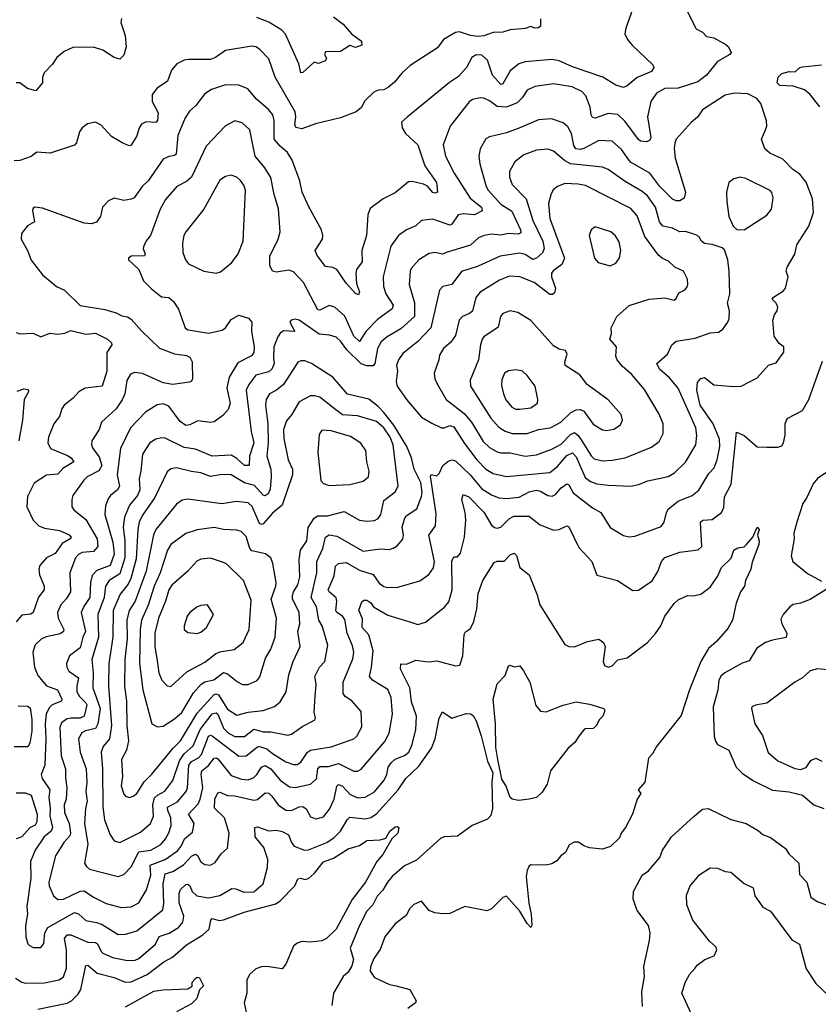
# Model space of a CAD drawing. Extents: x 1839239 to 1929705, y 762242 to 910352.
# Tile 184 of 256: x 1914564 to 1918799, y 809107 to 814329. Entities that reach past the tile are written whole.
import ezdxf

# ---------------------------------------------------------------- set-up
doc = ezdxf.new("R2010")
doc.units = 0

msp = doc.modelspace()

# ---------------------------------------------------------------- linework, layer by layer
at = {"layer": '0CON10XD'}
for points in [[(1917812.2, 814377.8), (1917777.3, 814285), (1917773.2, 814255), (1917786.6, 814225), (1917810.9, 814195), (1917920.7, 814090.7)], [(1918097.5, 814385), (1918151.4, 814281.4), (1918185, 814263.3), (1918205, 814240), (1918245, 814232.5), (1918308, 814198), (1918322.5, 814185), (1918336.2, 814155), (1918328.8, 814145), (1918265, 814107.3), (1918205.5, 814035)], [(1917325, 814333.3), (1917325.6, 814295.6), (1917315, 814285.8), (1917295, 814284), (1917275, 814294), (1917245, 814282.9), (1917165, 814275.6), (1917125, 814262.7), (1917075, 814261.8), (1917025.7, 814244.3), (1916995, 814240.8), (1916955, 814244.7), (1916895.6, 814264.4), (1916875, 814262.2), (1916810.6, 814225), (1916779.8, 814180.2), (1916634.1, 814085.9), (1916589.6, 814045), (1916552, 813998), (1916518.8, 813971.2), (1916495, 813958.2), (1916465, 813955.3), (1916441.9, 813945), (1916392.2, 813897.8), (1916375.5, 813864.5), (1916348.6, 813841.4), (1916265, 813809.7), (1916132.6, 813777.4), (1916058.9, 813751.1), (1916028.3, 813758.3), (1916023.5, 813773.5), (1916028.5, 813815), (1916025, 813840.6), (1915917.7, 814025), (1915885, 814122), (1915835, 814172.2), (1915815, 814185.6), (1915795, 814188.9), (1915655, 814166.4), (1915601.2, 814128.8), (1915575, 814117.5), (1915458.6, 814118.6), (1915435, 814114.3), (1915396, 814095), (1915368.7, 814061.3), (1915347, 814003), (1915293.3, 813966.7), (1915266.6, 813933.4), (1915265.6, 813895), (1915298.5, 813835), (1915295, 813794), (1915285, 813784.3), (1915235, 813787.3), (1915208.6, 813775), (1915196.5, 813755), (1915185, 813714), (1915155, 813663.8), (1915145, 813660), (1915111.2, 813675), (1915050.5, 813710.5), (1914995, 813770), (1914965, 813786.7), (1914922.3, 813777.7), (1914894.1, 813755.9), (1914880, 813735), (1914864.4, 813675.6), (1914855, 813664.2), (1914725, 813621.1), (1914655, 813626), (1914625, 813604), (1914565, 813582.5), (1914535, 813580.6)], [(1915104.2, 814335), (1915099.2, 814315), (1915122.5, 814245), (1915127.5, 814185), (1915115, 814141.2), (1915095, 814119.2), (1915065, 814128.9), (1915005, 814167.5), (1914955.7, 814184.3), (1914845, 814182.5), (1914799.1, 814160.9), (1914760.5, 814129.5), (1914736.7, 814093.3), (1914693, 814047), (1914684.3, 814025), (1914683.8, 813995), (1914648.8, 813951.2), (1914604.4, 813964.4), (1914565, 813993.8), (1914545, 813994.2)], [(1916227.1, 814345), (1916278.1, 814305), (1916323.6, 814253.6), (1916376.7, 814215), (1916377.5, 814195), (1916345, 814182), (1916315, 814193.3), (1916265, 814160), (1916185, 814158.8), (1916180, 814145), (1916190, 814125), (1916185, 814111.2), (1916147.5, 814097.5), (1916125, 814103.3), (1916065, 814050), (1916055, 814047.5), (1916044.3, 814095), (1915973.5, 814253.5), (1915953.6, 814273.6), (1915885, 814316.1), (1915821.7, 814341.7)], [(1917920.7, 814090.7), (1917925.8, 814075), (1917913.8, 814055), (1917837.6, 814022.4), (1917785, 813979.2), (1917765, 813970), (1917725, 813981.4), (1917655.4, 814025.4), (1917495, 814078.7), (1917425, 814110.9), (1917385, 814117.5), (1917245, 814105.9), (1917211.1, 814095), (1917165, 814057.3), (1917125, 813988.8), (1917115, 813986.2), (1917071.8, 814035), (1917045, 814115.6), (1917015, 814140.5), (1916985, 814143.3), (1916961.5, 814128.5), (1916933.6, 814075), (1916891.2, 814028.8), (1916842.9, 813997.1), (1916617.6, 813812.4), (1916588, 813785), (1916591.1, 813755), (1916609.5, 813725), (1916675.8, 813665), (1916712.5, 813555), (1916774.6, 813465), (1916779.2, 813415), (1916765, 813409.5), (1916755, 813413.1), (1916726.5, 813446.5), (1916705, 813457.8), (1916645, 813470.9), (1916625, 813469.4), (1916555, 813411.4), (1916490.6, 813379.4), (1916422.4, 813327.6), (1916410, 813295), (1916402.9, 813185), (1916377.7, 813105), (1916379.5, 813045), (1916350.4, 813005), (1916345.9, 812985), (1916350, 812930), (1916366.1, 812885), (1916360.7, 812869.3), (1916345, 812877.5), (1916295, 812932.7), (1916245, 813003.8), (1916225, 813014.6), (1916185, 813019.4), (1916141.7, 813078.3), (1916130.6, 813105), (1916168.5, 813165), (1916171.5, 813185), (1916164.7, 813215), (1916096.6, 813336.6), (1916062, 813415), (1916048.6, 813475), (1916008.8, 813585), (1915983.8, 813625), (1915945, 813657.8), (1915913.9, 813695), (1915913.4, 813795), (1915905.4, 813825), (1915883.6, 813853.7), (1915818.7, 813908.7), (1915772.9, 813962.9), (1915725, 813982.9), (1915655.4, 813984.6), (1915580.2, 813959.8), (1915545, 813936.7), (1915497.1, 813875), (1915464.4, 813845), (1915440.8, 813809.2), (1915402.9, 813715), (1915393.5, 813616.5), (1915385, 813608.8), (1915355, 813604), (1915325, 813590), (1915245.4, 813475), (1915212.5, 813445), (1915170, 813385), (1915155, 813376.7), (1915115, 813370.6), (1915065, 813382.9), (1915035, 813369.2), (1915002.9, 813335), (1914992.9, 813285), (1914970, 813255), (1914945, 813246.9), (1914905, 813250.5), (1914685, 813330), (1914644.4, 813335.6), (1914635, 813330), (1914631.9, 813318.1), (1914642, 813258), (1914605, 813236), (1914572.5, 813195), (1914572, 813165), (1914605.4, 813105.4), (1914623.5, 813053.5), (1914685, 812975.8), (1914759.2, 812915), (1914801.4, 812895), (1914883.4, 812813.4), (1915015, 812791.8), (1915074.7, 812774.7), (1915105, 812757.9), (1915135, 812753.1), (1915155, 812741.4), (1915208.7, 812678.7), (1915305, 812587.1), (1915385, 812557.9), (1915448.2, 812548.2), (1915465, 812540), (1915478.5, 812515), (1915480, 812425), (1915475, 812412.5), (1915464.1, 812405.9), (1915375, 812394.7), (1915325, 812403.2), (1915215, 812453.5), (1915172, 812458), (1915151.1, 812448.9), (1915131.8, 812415), (1915121.1, 812345), (1915107.2, 812312.8), (1915075, 812265.5), (1914997.1, 812195), (1914984.4, 812155), (1914945.7, 812095), (1914944.4, 812075), (1914951.5, 812055), (1914985, 812010), (1914999.7, 811965), (1914983.7, 811936.3), (1914922.2, 811905), (1914902.9, 811887.1), (1914845.5, 811805), (1914839.4, 811785), (1914840.6, 811745), (1914849.8, 811729.8), (1914915, 811678.5), (1914975.2, 811575.2), (1914977.5, 811535), (1914955, 811508.5), (1914895, 811502.8), (1914875, 811493.3), (1914860.3, 811475), (1914830, 811395), (1914832.7, 811295), (1914811.3, 811258.7), (1914781.2, 811225), (1914764, 811185), (1914766.7, 811155), (1914797.1, 811095), (1914795.8, 811084.2), (1914778.8, 811071.2), (1914704.7, 811055.3), (1914676.9, 811043.1), (1914646.4, 811013.7), (1914632.3, 810975), (1914642.7, 810895), (1914660.3, 810850.3), (1914706.2, 810796.2), (1914764.2, 810774.2), (1914787.7, 810725), (1914784.4, 810715), (1914735.5, 810695), (1914720.6, 810679.4), (1914703.6, 810645), (1914697.8, 810595), (1914702, 810515), (1914696.9, 810375), (1914676.9, 810325), (1914682.7, 810305), (1914723.4, 810245), (1914718.5, 810205), (1914725.8, 810145), (1914723.4, 810105), (1914737.5, 810045), (1914730.8, 810025), (1914692.9, 809995), (1914645.9, 809925), (1914621.6, 809865), (1914622.3, 809775), (1914602.1, 809625), (1914605.4, 809585), (1914593.6, 809525), (1914596.5, 809465), (1914607, 809427), (1914615, 809418), (1914635, 809408.6), (1914675, 809408), (1914690.9, 809429.1), (1914696.7, 809485), (1914712, 809515), (1914855, 809593.8), (1914875, 809586.9), (1914915, 809552), (1914971.1, 809541.1), (1915000.9, 809530.9), (1915085, 809476.2), (1915125, 809479.3), (1915184.4, 809495.6), (1915322.7, 809607.3), (1915327.8, 809642.2), (1915325.2, 809745.2), (1915335, 809799.7), (1915375, 809811), (1915432.9, 809847.1), (1915475, 809892.8), (1915495, 809903.8), (1915506.9, 809896.9), (1915525, 809862.2), (1915545, 809848.9), (1915575, 809844.5), (1915600.2, 809859.8), (1915631.4, 809905), (1915665.6, 809935), (1915673.7, 810015), (1915649.4, 810095), (1915596.9, 810146.9), (1915599.2, 810195), (1915615, 810228.9), (1915625, 810232.5), (1915664.8, 810214.8), (1915705, 810212), (1915805, 810190.4), (1915825, 810193.2), (1915865, 810229.2), (1915885, 810225.9), (1915900.3, 810210.3), (1915935, 810164), (1915975, 810135.9), (1916005, 810134.1), (1916045, 810154), (1916065, 810156), (1916083.3, 810143.3), (1916105, 810100.6), (1916135, 810090.9), (1916175, 810101.1), (1916207.3, 810142.7), (1916231.9, 810195), (1916245, 810264.2), (1916255, 810272.7), (1916275, 810264.2), (1916315, 810222.2), (1916355, 810202.4), (1916395, 810204.7), (1916445, 810234.6), (1916497.1, 810295), (1916510.8, 810325), (1916518.4, 810365), (1916535, 810390), (1916555, 810407.6), (1916605, 810426), (1916627.1, 810445), (1916644.7, 810485), (1916664.7, 810565), (1916668.1, 810635), (1916641.9, 810711.9), (1916632, 810785), (1916582.5, 810885), (1916585, 810912.5), (1916615, 810911.4), (1916665, 810931.4), (1916715, 810925.6), (1916735, 810922.5), (1916775, 810929.4), (1916875, 810901.9), (1916897.1, 810905), (1916913.1, 810955), (1916921.3, 811068.7), (1916927.4, 811082.6), (1916955, 811100), (1916972.3, 811137.7), (1916987.9, 811205), (1916994.7, 811285), (1917020, 811355), (1917080.3, 811449.7), (1917095, 811457.5), (1917132, 811458), (1917165, 811490.8), (1917185, 811500), (1917197.8, 811487.8), (1917215, 811423.3), (1917265.5, 811385.5), (1917308.3, 811278.3), (1917321.4, 811225), (1917455, 811015.8), (1917475, 811004.4), (1917505, 811003.5), (1917575, 811030.6), (1917634.2, 811044.2), (1917660, 811025), (1917668.6, 811005), (1917658.1, 810925), (1917665, 810904), (1917685, 810894.2), (1917705, 810902.5), (1917735, 810934.2), (1917785, 810944.6), (1917892.2, 811025), (1917936.2, 811073.8), (1917962.8, 811115), (1917985, 811165.6), (1918035, 811233.3), (1918055, 811251.5), (1918105, 811275.7), (1918135, 811274.2), (1918175, 811282.2), (1918225, 811320), (1918265, 811375.6), (1918285, 811423.1), (1918337.2, 811472.8), (1918350.8, 811515), (1918372, 811528), (1918405, 811532.5), (1918416.6, 811543.4), (1918451.2, 811585), (1918475, 811637.5), (1918485.8, 811625.8), (1918477.1, 811595), (1918485.3, 811565.3), (1918482.7, 811545), (1918448.2, 811451.8), (1918440.5, 811415), (1918412.9, 811355), (1918406.9, 811325), (1918386.2, 811295), (1918363.8, 811233.8), (1918343.1, 811145), (1918319.6, 811100.4), (1918258.6, 811031.4), (1918216.4, 810993.7), (1918176.4, 810925), (1918116.1, 810775), (1918072.1, 810637.9), (1917941.2, 810475), (1917920, 810435), (1917898.3, 810411.7), (1917878.8, 810285), (1917843.3, 810245), (1917857.5, 810225), (1917837.5, 810195), (1917813.3, 810115), (1917776.1, 810043.9), (1917752.5, 810015), (1917745, 809990), (1917696.1, 809943.9), (1917655, 809930), (1917585, 809937.5), (1917555, 809947.5), (1917526.4, 809966.4), (1917503.6, 809966.4), (1917477, 809953), (1917457.7, 809912.3), (1917432.5, 809895), (1917411.7, 809868.3), (1917385, 809851.2), (1917355, 809844), (1917275, 809845.7), (1917262.9, 809837.1), (1917255, 809816.7), (1917248.9, 809785), (1917263.3, 809643.3), (1917275.8, 809585), (1917280, 809525), (1917275, 809513.3), (1917254, 809535), (1917215, 809600), (1917145, 809681.2), (1917125, 809674), (1917065, 809613.8), (1917041.7, 809601.7), (1916925, 809626.2), (1916845, 809588), (1916805, 809585.8), (1916765, 809592), (1916735, 809604), (1916695, 809653.3), (1916653.6, 809636.4), (1916632.9, 809615), (1916612.9, 809577.1), (1916555, 809532.9), (1916500, 809465), (1916475, 809397.5), (1916440.9, 809349.1), (1916423.8, 809305), (1916422.5, 809282.5), (1916445, 809249.2), (1916525, 809211.2), (1916560, 809205), (1916633.3, 809185), (1916665.6, 809125.6), (1916663.3, 809115), (1916622.5, 809085)], [(1918807.6, 813867.6), (1918755, 813932.5), (1918725, 813956.7), (1918665, 813976.7), (1918595, 813980), (1918580, 813995), (1918586.7, 814025), (1918606.1, 814043.9), (1918645, 814053.8), (1918676.4, 814053.6), (1918700, 814075), (1918715, 814078.8), (1918815, 814089.2)], [(1918205.5, 814035), (1918159.9, 814000.1), (1918055, 813965.9), (1917985, 813964.1), (1917940.7, 813939.3), (1917911.2, 813895), (1917892.2, 813815), (1917910, 813705), (1917905, 813690.8), (1917887.9, 813682.1), (1917855.4, 813684.6), (1917845, 813693.9), (1917775, 813789.4), (1917735, 813826.2), (1917685, 813831.6), (1917615, 813807.5), (1917601.1, 813811.1), (1917593.4, 813825), (1917589.5, 813865), (1917566.3, 813926.3), (1917545, 813948.8), (1917494.1, 813974.1), (1917395, 813988.5), (1917295, 813975.5), (1917254.1, 813955.9), (1917228.8, 813915), (1917201.8, 813888.2), (1917145, 813865.3), (1917095, 813868.8), (1917055, 813898.7), (1917025, 813912.5), (1917005, 813914.6), (1916965, 813905.4), (1916946.4, 813893.6), (1916845.6, 813765), (1916808.8, 813665), (1916820.9, 813605), (1916867.5, 813515), (1916952.8, 813382.8), (1917012.1, 813335), (1917016.7, 813315), (1916975, 813294.7), (1916915, 813300), (1916888, 813295), (1916855.3, 813244.7), (1916845, 813238.9), (1916755, 813271.5), (1916695, 813263.5), (1916665, 813235.6), (1916615.3, 813214.7), (1916572.2, 813185), (1916531.6, 813128.4), (1916491.1, 812965), (1916492, 812915), (1916505.3, 812875), (1916525.2, 812845.2), (1916544.7, 812815), (1916538.5, 812795), (1916461.1, 812738.9), (1916399.8, 812675), (1916365, 812623.3), (1916335, 812651.5), (1916287.4, 812757.4), (1916235, 812804.5), (1916205, 812813.6), (1916155, 812787.8), (1916145, 812791.1), (1916068.2, 812935), (1916015, 812992.2), (1915990.7, 813000.7), (1915925, 812990.8), (1915905, 812996), (1915890.9, 813025), (1915889.3, 813075), (1915933.6, 813165), (1915945.4, 813204.6), (1915935.4, 813325.4), (1915912.6, 813402.6), (1915895, 813492), (1915863.3, 813543.3), (1915811.8, 813605), (1915800, 813665), (1915784.7, 813744.7), (1915742.5, 813782.5), (1915705, 813793.1), (1915655, 813767.1), (1915551.6, 813658.4), (1915475.3, 813494.7), (1915448.1, 813471.9), (1915396.1, 813443.9), (1915336.5, 813375), (1915308.8, 813325), (1915256.4, 813185), (1915233.6, 813156.4), (1915220, 813125), (1915218.1, 813115), (1915229.2, 813085), (1915225, 813076.7), (1915154.3, 813075.7), (1915140, 813065), (1915141.2, 813055), (1915196, 813005), (1915219.4, 812945), (1915262.7, 812902.7), (1915315, 812860), (1915355, 812855.8), (1915379.2, 812835), (1915405, 812793.3), (1915440.6, 812695), (1915455, 812683.6), (1915491.2, 812678.8), (1915565, 812667.3), (1915636.9, 812683.1), (1915655, 812694.4), (1915685, 812738.9), (1915725, 812762.4), (1915776.4, 812746.4), (1915794.7, 812725), (1915793.4, 812675), (1915806.5, 812595), (1915805.2, 812564.7), (1915793.6, 812546.4), (1915721.2, 812508.8), (1915675, 812433.3), (1915661.9, 812375), (1915680.4, 812295), (1915668.3, 812261.7), (1915640.7, 812229.3), (1915595, 812196.9), (1915575, 812192.8), (1915508, 812202), (1915465, 812180), (1915445, 812176.9), (1915415, 812198.5), (1915355, 812280), (1915325, 812291.5), (1915293, 812287), (1915231.5, 812248.5), (1915151.8, 812165), (1915097.6, 812055), (1915080.3, 811915), (1915092.7, 811855), (1915082.1, 811835), (1915044.4, 811805), (1915032.2, 811787.8), (1915019.3, 811750.7), (1915014.7, 811705.3), (1915058.3, 811558.3), (1915065.2, 811495), (1915042.7, 811435), (1914972.6, 811407.4), (1914948.3, 811381.7), (1914938.5, 811345), (1914936.3, 811263.7), (1914903.1, 811216.9), (1914889.8, 811185), (1914913.3, 811085), (1914898.6, 811055), (1914885, 810997.9), (1914827.3, 810955), (1914811.3, 810915), (1914813.3, 810895), (1914824, 810874), (1914875, 810838.6), (1914865.7, 810795), (1914867.4, 810765), (1914880.2, 810740.2), (1914915, 810706.1), (1914919.2, 810695), (1914905.2, 810634.9), (1914885, 810625.2), (1914835.2, 810624.8), (1914811.6, 810618.4), (1914785, 810599.1), (1914776.3, 810575), (1914783.3, 810425), (1914806.4, 810355), (1914805.9, 810305.9), (1914813.8, 810255), (1914809.5, 810195), (1914800, 810165), (1914800.8, 810125), (1914825.2, 810065.2), (1914833.5, 810015), (1914829.4, 810000.6), (1914797.3, 809965), (1914753.4, 809895), (1914718.5, 809755), (1914720, 809735), (1914741.9, 809681.9), (1914765, 809662.1), (1914795, 809664), (1914885, 809706.6), (1914905, 809708), (1914954.3, 809674.3), (1915021.7, 809641.7), (1915100.9, 809620.9), (1915155, 809624.6)], [(1915085, 809784.6), (1915115, 809795.5), (1915155, 809835.5), (1915194.9, 809915.1), (1915258.9, 809925), (1915311.2, 809955), (1915336.5, 809985), (1915355, 810016.9), (1915366.2, 810055), (1915364.8, 810095), (1915348.7, 810135), (1915348.2, 810151.8), (1915399.6, 810180.4), (1915446.4, 810235), (1915453, 810255), (1915461.1, 810375), (1915475, 810394.8), (1915512.5, 810415), (1915528.5, 810431.5), (1915565, 810528.7), (1915575, 810533.5), (1915585, 810530.3), (1915725, 810422.5), (1915765, 810424.7), (1915825, 810473.1), (1915835.3, 810474.7), (1915875, 810462.3), (1915905, 810436.3), (1915975, 810392.2), (1916015, 810379.6), (1916035, 810379.6), (1916055, 810391.5), (1916089.3, 810445), (1916105.7, 810455), (1916215, 810473.3), (1916335.3, 810514.7), (1916351.4, 810528.6), (1916377.9, 810577.9), (1916375, 810660), (1916325, 810717.1), (1916289.6, 810739.6), (1916278.9, 810755), (1916279.4, 810815), (1916330.7, 810939.3), (1916334.7, 810975), (1916328.5, 811008.5), (1916300.3, 811075), (1916288.4, 811148.4), (1916276.3, 811166.3), (1916245, 811184.2), (1916239.2, 811195), (1916245.9, 811245), (1916242.7, 811262.8), (1916204.1, 811294.1), (1916200.2, 811305), (1916231.2, 811378.8), (1916238.5, 811431.5), (1916255, 811444.6), (1916295, 811451.1), (1916365, 811409.2), (1916437.2, 811387.2), (1916470.3, 811340.3), (1916495, 811322.3), (1916515, 811317.1), (1916568.9, 811318.9), (1916685, 811353.3), (1916732.7, 811387.3), (1916758.6, 811421.4), (1916762.5, 811455), (1916733.5, 811595), (1916768.1, 811645), (1916772.2, 811707.8), (1916741.5, 811908.5), (1916745, 811916.2), (1916775, 811910), (1916787.4, 811922.6), (1916807.7, 811965), (1916833.4, 811986.6), (1916855, 811994.2), (1916875, 811988.6), (1916953.2, 811915), (1917015, 811841.6), (1917065, 811808.6), (1917105, 811792.9), (1917145, 811789.6), (1917212.8, 811797.2), (1917264.5, 811825.5), (1917303.1, 811833.1), (1917325, 811828), (1917365, 811805.4), (1917387.1, 811802.9), (1917405, 811810.4), (1917435, 811846.9), (1917465, 811867.5), (1917475, 811861.4), (1917499.2, 811819.2), (1917600.9, 811740.9), (1917646, 811716), (1917695.5, 811635.5), (1917765, 811594.3), (1917795, 811586.9), (1917825, 811590), (1917965, 811640.6), (1917981.8, 811665), (1917993.1, 811715), (1918003.6, 811735), (1918055.2, 811774.8), (1918129.2, 811805), (1918165, 811834.3), (1918218.1, 811921.9), (1918247, 811953), (1918262.4, 811995), (1918276.6, 812065), (1918273.9, 812105), (1918240.7, 812185), (1918171.6, 812285), (1918153.9, 812365), (1918157.5, 812405), (1918175, 812426.8), (1918195, 812431.1), (1918245, 812392.5), (1918347, 812383), (1918388.8, 812385), (1918475, 812430), (1918535, 812496.7), (1918575, 812510), (1918616.7, 812565), (1918616.7, 812595), (1918591.7, 812611.7), (1918565, 812650), (1918557.1, 812735), (1918565.8, 812764.2), (1918581.2, 812785), (1918583.8, 812805), (1918576.1, 812826.1), (1918553.6, 812846.4), (1918561.7, 812858.3), (1918615, 812892), (1918624.2, 812905), (1918638.8, 812965), (1918628.9, 812995), (1918633.5, 813016.5), (1918674.5, 813085), (1918685.5, 813135), (1918747.8, 813235), (1918773.1, 813306.9), (1918768.5, 813378.5), (1918735, 813467.1), (1918700.5, 813510.5), (1918662.9, 813535), (1918609.9, 813589.9), (1918541.4, 813621.4), (1918514.6, 813644.6), (1918497.5, 813695), (1918518.2, 813745), (1918525.5, 813765), (1918523.4, 813793.4), (1918493.2, 813885), (1918472.2, 813912.2), (1918425, 813936.4), (1918355, 813940), (1918305, 813928.8), (1918185, 813851.4), (1918158.3, 813811.7), (1918125, 813784.2), (1918045.7, 813695), (1918037.8, 813675), (1918033.9, 813646.1), (1918040, 813595), (1918094.8, 813415), (1918087.7, 813382.3), (1918065, 813368.2), (1918045, 813368.8), (1918025, 813378.1), (1917958.9, 813445), (1917905.8, 813515.8), (1917803.3, 813573.3), (1917755, 813640), (1917705, 813684.4), (1917635, 813688.5), (1917555.4, 813645.4), (1917535, 813640.4), (1917512.3, 813645), (1917502.2, 813662.2), (1917490, 813725), (1917470.5, 813760.5), (1917445, 813781.9), (1917383.8, 813803.8), (1917315, 813799.1), (1917216, 813755), (1917145, 813729.3), (1917055, 813708.2), (1917035, 813696.7), (1917005.5, 813645), (1916998.9, 813605), (1917002.9, 813565), (1917038, 813445), (1917048.2, 813425), (1917115, 813351.2), (1917173.8, 813313.8), (1917219.2, 813215), (1917220.9, 813199.1), (1917207.8, 813192.2), (1917155, 813196), (1917115, 813185.8), (1917065, 813192.5), (1917026, 813185), (1916997.3, 813172.7), (1916955, 813133.4), (1916825, 813094.6), (1916805, 813085.4), (1916765, 813094.6), (1916735, 813088.8), (1916680, 813055), (1916640.1, 813009.9), (1916633.8, 812995), (1916628.8, 812925), (1916657.3, 812827.3), (1916657.8, 812755), (1916585, 812689.2), (1916512, 812648), (1916480.1, 812619.9), (1916460.3, 812585), (1916447.1, 812505), (1916437.3, 812492.8), (1916405, 812493.3), (1916374.1, 812504.1), (1916297.8, 812577.8), (1916265, 812623.8), (1916241.9, 812645), (1916206.9, 812656.9), (1916151.6, 812661.6), (1916045, 812735.5), (1916025, 812740.6), (1916002.5, 812735), (1915996.2, 812725), (1916022.5, 812675), (1915961.8, 812678.2), (1915945, 812667.5), (1915932.1, 812647.9), (1915910.4, 812595), (1915910, 812535), (1915912.8, 812505), (1915900.7, 812475), (1915885, 812461.7), (1915815, 812443.8), (1915778.5, 812395), (1915764.6, 812365), (1915791.7, 812145), (1915805.2, 812085), (1915782.3, 812015), (1915780, 811965), (1915755, 811965.3), (1915715, 812001.6), (1915685, 812019), (1915585, 812014.1), (1915495, 812050.9), (1915435, 812060.8), (1915335, 812110), (1915315, 812112.2), (1915285, 812104.5), (1915253.6, 812085), (1915214.6, 812025.4), (1915206.4, 811935), (1915196.8, 811895), (1915200.6, 811835), (1915187.5, 811805), (1915146.5, 811753.5), (1915119.3, 811690.7), (1915111.8, 811638.2), (1915120.5, 811565), (1915121.7, 811475), (1915095, 811390.5), (1915037.8, 811355), (1915018.1, 811325), (1915011.2, 811265), (1914977.8, 811175), (1914980.6, 811055), (1914945.7, 810935), (1914952.9, 810865), (1914950.6, 810785), (1914990.7, 810675), (1914978.3, 810595), (1914965, 810570), (1914912.4, 810557.6), (1914892.9, 810547.1), (1914875.9, 810515), (1914884.2, 810445), (1914915.2, 810355.2), (1914919.2, 810285), (1914913.4, 810235), (1914920.6, 810185), (1914912.9, 810145), (1914906.5, 810065), (1914924.7, 809955.3), (1914906.9, 809855), (1914917.2, 809837.2), (1914934.1, 809824.1), (1915085, 809784.6)], [(1917805, 811855.6), (1917845, 811864.4), (1917895, 811883.8), (1918003, 811907), (1918035.8, 811925), (1918095, 811983.1), (1918150, 812075), (1918155.3, 812124.7), (1918149.6, 812165), (1918054.7, 812374.7), (1918009.9, 812429.9), (1917955.7, 812475), (1917942.5, 812505), (1917999.2, 812555), (1918022.2, 812605), (1918044.2, 812625), (1918145, 812640.3), (1918225, 812667.7), (1918268.8, 812671.2), (1918292.9, 812687.1), (1918318.6, 812725), (1918326.3, 812743.7), (1918328.2, 812785), (1918317.2, 812825), (1918330, 812875), (1918326.4, 812993.6), (1918318.6, 813055), (1918301.7, 813108.3), (1918288.9, 813118.9), (1918235, 813136.7), (1918195, 813142.2), (1918179.4, 813155), (1918165, 813180), (1918148.5, 813188.5), (1918095, 813205.5), (1918065, 813204.4), (1918025, 813223.4), (1917975, 813233.8), (1917957.1, 813257.1), (1917934.6, 813335), (1917892.7, 813395), (1917865, 813418.8), (1917775, 813472), (1917685, 813535.3), (1917655, 813546.6), (1917484.8, 813564.8), (1917452.3, 813582.3), (1917395, 813632.1), (1917365, 813642.9), (1917305, 813636.8), (1917237.7, 813612.3), (1917189.4, 813575), (1917160.6, 813525), (1917161.5, 813495), (1917174.5, 813455), (1917248.7, 813378.7), (1917285.1, 813265.1), (1917338.4, 813155), (1917344.2, 813115), (1917336.4, 813093.6), (1917305, 813065.3), (1917285, 813058.2), (1917245, 813084.7), (1917215, 813091.4), (1917111.2, 813075), (1916995, 813022.2), (1916905.9, 812994.1), (1916855, 812925.5), (1916808, 812915), (1916790, 812895), (1916744.3, 812695.7), (1916675, 812622.9), (1916595, 812558.5), (1916572, 812525), (1916562.5, 812495), (1916567.2, 812467.2), (1916559.8, 812409.8), (1916566, 812385), (1916615, 812315.4), (1916695, 812220.8), (1916749.8, 812189.8), (1916800, 812165), (1916815, 812164.3), (1916845, 812176.5), (1916865, 812170.6), (1916921.8, 812081.8), (1916987.8, 811995), (1917035, 811945.9), (1917075, 811921.8), (1917145, 811907.1), (1917375, 811928.4), (1917415, 811958.8), (1917465, 812017.2), (1917495, 812032), (1917515, 812010.9), (1917561.7, 811901.7), (1917590.1, 811880.1), (1917625, 811866.8), (1917685, 811860.8), (1917805, 811855.6)], [(1915605, 812984.1), (1915628.3, 812991.7), (1915688.9, 813041.1), (1915722.5, 813087.5), (1915748.5, 813155), (1915760.4, 813425), (1915752, 813452), (1915735, 813475.7), (1915715, 813494.2), (1915685, 813504.2), (1915655, 813497.5), (1915625, 813477.5), (1915540.5, 813325), (1915445.3, 813204.7), (1915434.6, 813185), (1915426.4, 813146.4), (1915428.8, 813095), (1915442.9, 813055), (1915458.2, 813035), (1915540.6, 812995), (1915605, 812984.1)], [(1918405, 813214.3), (1918525, 813292), (1918550.6, 813325), (1918560, 813385), (1918552.9, 813412.9), (1918542.7, 813422.7), (1918415, 813486.2), (1918385, 813493.3), (1918350, 813485), (1918323.8, 813465), (1918311.4, 813415), (1918314.3, 813365), (1918324.2, 813285), (1918346.7, 813235), (1918365.9, 813215.9), (1918405, 813214.3)], [(1917655, 811989.3), (1917705, 811993.3), (1917775, 812004.6), (1917915, 812061.5), (1917955, 812091.9), (1917975.4, 812135), (1917976.2, 812185), (1917955, 812237.5), (1917877.2, 812367.2), (1917808.7, 812448.7), (1917760, 812490), (1917732.9, 812525), (1917725.3, 812545.3), (1917728.7, 812595), (1917693.3, 812635), (1917701.4, 812665), (1917700, 812695), (1917730, 812755), (1917796.4, 812813.6), (1917902.5, 812847.5), (1917985, 812854), (1918035, 812842.5), (1918045, 812850), (1918059.5, 812880.5), (1918088.8, 812895), (1918101.3, 812908.7), (1918107.3, 812925), (1918105, 812952.5), (1918084.2, 812995), (1918037.6, 813017.6), (1918005, 813048.5), (1917972.5, 813062.5), (1917950.9, 813080.9), (1917879.1, 813179.1), (1917838.2, 813288.2), (1917805, 813328.5), (1917565, 813449.3), (1917525, 813457.8), (1917455, 813460), (1917415.4, 813444.6), (1917392.9, 813427.1), (1917379.4, 813400.6), (1917367.9, 813355), (1917375.4, 813274.6), (1917452.7, 813065), (1917439.2, 813030.8), (1917392.6, 812997.4), (1917384.5, 812985), (1917384.5, 812965), (1917404.5, 812905.5), (1917399.6, 812880.4), (1917388.9, 812871.1), (1917375, 812871.8), (1917292.7, 812935), (1917215, 812964.7), (1917161.8, 812968.2), (1917107.5, 812947.5), (1917005, 812884.6), (1916983.3, 812855), (1916965, 812784.2), (1916949.8, 812770.2), (1916912, 812755), (1916895, 812736), (1916875.3, 812654.7), (1916850.6, 812619.4), (1916811.8, 812585), (1916789.8, 812550.2), (1916786.5, 812525), (1916761.5, 812455), (1916765.5, 812425), (1916777.3, 812397.3), (1916824.8, 812314.8), (1916920.7, 812240.7), (1916959.4, 812195), (1917021.8, 812091.8), (1917055, 812060.3), (1917095, 812036.5), (1917115, 812031.2), (1917165, 812032.1), (1917245, 812014.2), (1917305, 812021.9), (1917385, 812051.1), (1917435, 812078.7), (1917485, 812130), (1917505, 812139.4), (1917525, 812124.2), (1917544.6, 812095.4), (1917595, 812015.4), (1917610.3, 812000.3), (1917655, 811989.3)], [(1917695, 813024.2), (1917725, 813037.5), (1917744.6, 813065.4), (1917752.1, 813105), (1917741.9, 813151.9), (1917723.7, 813183.7), (1917698.8, 813205), (1917615, 813230), (1917594, 813215), (1917583.1, 813185), (1917611.9, 813065), (1917632.1, 813042.1), (1917695, 813024.2)], [(1917255, 812133.9), (1917314.7, 812155.3), (1917377.5, 812165), (1917433.5, 812195), (1917485, 812243.5), (1917515, 812260.5), (1917535, 812261.1), (1917555, 812253.3), (1917605, 812184.4), (1917655, 812154.3), (1917675, 812150), (1917715, 812157.5), (1917749.7, 812180.3), (1917760, 812205), (1917752.5, 812235), (1917685, 812312.5), (1917573.8, 812395), (1917534.4, 812445), (1917457.1, 812495), (1917454.4, 812515), (1917466.9, 812555), (1917458.8, 812575), (1917425, 812582), (1917395, 812598.6), (1917273.6, 812733.6), (1917205, 812777.1), (1917165, 812785.7), (1917125, 812770.8), (1917113.3, 812755), (1917100.8, 812699.2), (1917025, 812647.5), (1917015.3, 812634.7), (1917007.5, 812605), (1916996.2, 812525), (1916953.1, 812416.9), (1916954.5, 812385), (1917062.9, 812215), (1917105, 812168.5), (1917137.6, 812147.6), (1917175, 812134.7), (1917255, 812133.9)], [(1914545, 812670), (1914564, 812664), (1914635, 812666.7), (1914675, 812648), (1914723.6, 812666.4), (1914765, 812660.7), (1914803.1, 812666.9), (1914835, 812681.1), (1914915, 812662.2), (1914965, 812667.1), (1915030, 812635), (1915050, 812615), (1915052, 812605), (1915025.4, 812564.6), (1915025.8, 812465), (1915000, 812385), (1914910.8, 812375), (1914877.8, 812355), (1914847.7, 812322.2), (1914799.4, 812285), (1914786.7, 812265), (1914774.4, 812225), (1914745, 812186.2), (1914715.4, 812114.6), (1914713.3, 812085), (1914726.9, 812055), (1914817.8, 812017.8), (1914836.2, 812005), (1914850, 811985), (1914791.9, 811948.1), (1914765, 811919.2), (1914705, 811913.4), (1914639.6, 811870.4), (1914605, 811800), (1914601.1, 811745), (1914635, 811674), (1914664.7, 811644.7), (1914695, 811632.5), (1914775, 811619.1), (1914825, 811596.8), (1914836.5, 811585), (1914830.8, 811575), (1914789.4, 811550.6), (1914751.9, 811498.1), (1914705.4, 811475), (1914670.6, 811435), (1914664.7, 811415), (1914668.2, 811385), (1914693.1, 811325), (1914693.6, 811305), (1914663.4, 811266.6), (1914635, 811184.3), (1914623.1, 811176.9), (1914575, 811171.1), (1914544.6, 811135)], [(1915095, 809964.5), (1915205, 810019.3), (1915257.8, 810065), (1915273.4, 810105), (1915269.1, 810165), (1915278.7, 810201.3), (1915293.5, 810216.5), (1915332.6, 810237.4), (1915375, 810293.1), (1915411.3, 810398.7), (1915434.9, 810435.1), (1915482.7, 810477.3), (1915520.2, 810565), (1915585, 810647.1), (1915605, 810652.8), (1915613.9, 810645), (1915645, 810572.2), (1915671.4, 810545), (1915705, 810526.9), (1915755, 810526.7), (1915805, 810566.9), (1915855, 810552.2), (1915895, 810551.9), (1915986.2, 810533.8), (1916005, 810539.4), (1916065, 810582.9), (1916126.2, 810613.8), (1916131.4, 810625), (1916124.4, 810655.6), (1916128.9, 810715), (1916135.6, 810805), (1916128.9, 810845), (1916154.3, 810895), (1916181.4, 810925), (1916198.3, 811011.7), (1916167.2, 811115), (1916149.4, 811145), (1916137.3, 811215), (1916109.8, 811265), (1916138.9, 811395), (1916139.2, 811455), (1916172, 811525), (1916185.2, 811584.8), (1916205, 811596.7), (1916245, 811590.6), (1916385, 811511.1), (1916475, 811522.1), (1916525, 811520), (1916543.9, 811526.1), (1916565, 811538.6), (1916596, 811574), (1916598.8, 811595), (1916591.2, 811638.8), (1916605.4, 811685), (1916612.9, 811697.1), (1916668.9, 811735), (1916695, 811800), (1916698.1, 811821.9), (1916691.1, 811875), (1916655.7, 811945.7), (1916640.8, 812005), (1916616.3, 812065), (1916548, 812178), (1916495, 812246.6), (1916465, 812278.4), (1916415, 812315.7), (1916302.5, 812342.5), (1916224.1, 812434.1), (1916111.4, 812505), (1916075, 812519.6), (1916055, 812520.5), (1916037.8, 812512.2), (1915962.5, 812395), (1915925.6, 812364.4), (1915888.2, 812345), (1915871.4, 812315), (1915867.4, 812285), (1915879.6, 812185), (1915881.9, 812085), (1915874.3, 812015), (1915894.8, 811945), (1915897.8, 811905), (1915891.2, 811838.8), (1915881.5, 811815), (1915865, 811804), (1915855, 811806.8), (1915808, 811858), (1915755, 811873.4), (1915685, 811915.3), (1915635, 811917.1), (1915575, 811906), (1915525, 811926.7), (1915475, 811932.2), (1915395, 811951.8), (1915365, 811947.3), (1915345, 811931.5), (1915279.4, 811795), (1915215, 811702.1), (1915197.8, 811665), (1915189.8, 811625), (1915181, 811469), (1915153.4, 811365), (1915138.5, 811335), (1915097.2, 811282.8), (1915059.8, 811195), (1915056.7, 811055), (1915037, 810915), (1915034.3, 810795), (1915049.6, 810585), (1915039.5, 810515), (1915006, 810475), (1914996.4, 810443.7), (1915002.8, 810355), (1915003.6, 810153.7), (1915012.8, 810085), (1915043.2, 810005), (1915065, 809974.3), (1915095, 809964.5)], [(1915155, 809624.6), (1915194.8, 809645.2), (1915236.8, 809713.2), (1915258.2, 809791.8), (1915254.8, 809845.2), (1915335.6, 809874.4), (1915399.6, 809920.4), (1915420, 809945), (1915437.8, 809985), (1915480.4, 810019.6), (1915488.5, 810065), (1915458.4, 810115), (1915509.2, 810170.8), (1915520.7, 810195), (1915535.2, 810255.2), (1915525.2, 810325), (1915528.9, 810345), (1915565, 810372.8), (1915595, 810412.1), (1915605, 810414.6), (1915615, 810409.1), (1915685, 810321.2), (1915740.2, 810300.3), (1915775, 810297.5), (1915805, 810309.2), (1915821.9, 810325), (1915845, 810365.4), (1915865, 810372.6), (1915895, 810355.2), (1915945.4, 810295.4), (1915995, 810260.8), (1916025, 810256.9), (1916106, 810274), (1916136.7, 810303.3), (1916143.9, 810355), (1916155, 810368.4), (1916201.9, 810368.1), (1916255, 810384.3), (1916335, 810344), (1916355, 810343.8), (1916375, 810353.8), (1916499.6, 810500.4), (1916523.2, 810545), (1916540.3, 810645), (1916533.2, 810735), (1916515, 810777.3), (1916435.2, 810825.2), (1916418.2, 810845), (1916430, 810895), (1916437.6, 810982.4), (1916415.9, 811065.9), (1916379.2, 811105), (1916380.8, 811150.8), (1916362.4, 811197.6), (1916378.3, 811241.7), (1916388.9, 811251.1), (1916405, 811250.3), (1916425.7, 811235.7), (1916440.5, 811215), (1916515, 811170.4), (1916632, 811135), (1916675, 811121.9), (1916715, 811133.1), (1916816.7, 811213.3), (1916838.5, 811241.5), (1916856.3, 811305), (1916855, 811456.7), (1916865, 811480), (1916885, 811480), (1916900.6, 811499.4), (1916921.8, 811585), (1916928.7, 811675), (1916925.2, 811715), (1916907.7, 811785), (1916915, 811810.8), (1916945, 811798.9), (1917025, 811717.7), (1917065, 811648.6), (1917081.2, 811635), (1917095, 811631.8), (1917115, 811638.5), (1917158.9, 811681.1), (1917184.8, 811695.2), (1917265.2, 811695.3), (1917320.9, 811650.9), (1917395, 811622.2), (1917425, 811625.6), (1917465, 811644), (1917475, 811640), (1917528.9, 811528.9), (1917598, 811455), (1917623.8, 811383.8), (1917734.4, 811354.4), (1917815, 811301.2), (1917845, 811304), (1917917, 811353), (1917947.2, 811402.8), (1917967.5, 811455), (1917985, 811477.5), (1918065, 811505.5), (1918162.4, 811517.6), (1918180.8, 811535), (1918174.5, 811665), (1918186.7, 811675), (1918235, 811677.7), (1918285, 811715.7), (1918297.5, 811742.5), (1918301.9, 811798.1), (1918336.8, 811865), (1918365, 812141.2), (1918405, 812124.4), (1918475, 812064.4), (1918525, 812061.4), (1918585, 812061.9), (1918605, 812069.2), (1918614.4, 812085), (1918622.5, 812125), (1918623.8, 812185), (1918630, 812205), (1918637.5, 812215), (1918715, 812255.8), (1918748.7, 812315), (1918821.5, 812518.5)], [(1917215, 812263.5), (1917275, 812271.2), (1917309.4, 812295), (1917310.9, 812315), (1917297.3, 812385), (1917255, 812442.5), (1917229.2, 812465), (1917195, 812472.5), (1917155, 812467.7), (1917135.4, 812454.6), (1917120, 812420), (1917119.1, 812389.1), (1917128.8, 812345), (1917142.4, 812312.4), (1917174.3, 812275), (1917195, 812263.5), (1917215, 812263.5)], [(1914550.5, 812359.5), (1914585, 812371.1), (1914608.7, 812368.7), (1914610, 812355), (1914587.9, 812315), (1914578.8, 812205), (1914558.1, 812095)], [(1915145, 810204.3), (1915165, 810210), (1915184.2, 810225), (1915223.5, 810286.5), (1915265, 810326.7), (1915376.7, 810465), (1915416.7, 810505), (1915505, 810650.8), (1915595, 810750.8), (1915605, 810753.7), (1915618.2, 810748.2), (1915665, 810672.7), (1915715, 810640.9), (1915775, 810656.3), (1915855, 810664.6), (1915915, 810686.2), (1915945, 810711.1), (1915976.4, 810763.6), (1915991.1, 810855), (1916014.2, 810925), (1916051.5, 811005), (1916038, 811085), (1916049.6, 811125), (1916045.3, 811185), (1916022, 811232), (1916009.6, 811255), (1916010, 811275), (1916014.8, 811295), (1916037.8, 811332.2), (1916048.9, 811375), (1916046.4, 811465), (1916052.8, 811515), (1916086.8, 811565), (1916094, 811635), (1916124.4, 811685.6), (1916145, 811698.4), (1916195, 811697.1), (1916285, 811720.3), (1916365, 811673.9), (1916405, 811668.8), (1916445, 811672.5), (1916465, 811684.4), (1916478.5, 811705), (1916495, 811778.5), (1916555.6, 811825), (1916570.9, 811855), (1916544.6, 812075), (1916527.9, 812115), (1916495, 812164.6), (1916455, 812197.7), (1916355, 812228.9), (1916275, 812234.2), (1916240.8, 812260.8), (1916155, 812326.4), (1916127.5, 812335), (1916105, 812334.2), (1916045, 812301.8), (1916005, 812233.6), (1915978.6, 812201.4), (1915962.6, 812155), (1915965, 812107.5), (1915987.1, 811995), (1916010, 811945), (1916010.4, 811915), (1915954.8, 811755.2), (1915905, 811712.7), (1915855, 811655.5), (1915845, 811651.8), (1915835, 811657.5), (1915796.6, 811746.6), (1915775, 811766.9), (1915713.4, 811773.4), (1915635, 811762.1), (1915454.6, 811785.4), (1915425, 811780.9), (1915395, 811760), (1915285.2, 811624.8), (1915273, 811597), (1915234.5, 811405), (1915175.2, 811245), (1915144.8, 811195), (1915132.3, 811145), (1915133, 811045), (1915121.5, 810935), (1915118.9, 810795), (1915129.5, 810715), (1915131.7, 810585), (1915140.3, 810505), (1915129.1, 810455), (1915102.8, 810405), (1915109.1, 810315), (1915101.1, 810265), (1915115, 810221.2), (1915125, 810210), (1915145, 810204.3)], [(1916205, 811858.1), (1916315, 811864.4), (1916385, 811882.5), (1916412.5, 811905), (1916416.7, 811935), (1916404.4, 811985), (1916400, 812045), (1916372.4, 812082.4), (1916317.7, 812117.8), (1916215, 812147.8), (1916165, 812152.5), (1916151.4, 812128.6), (1916144.5, 812035), (1916160.6, 811885), (1916175, 811869.2), (1916205, 811858.1)], [(1918839.2, 811925), (1918795, 811895.5), (1918772.3, 811867.7), (1918738.1, 811795), (1918716.4, 811763.6), (1918685.6, 811665), (1918669.1, 811605), (1918670.9, 811575), (1918655.5, 811485.5), (1918664.3, 811455), (1918741.7, 811391.7), (1918815, 811350.5)], [(1915295, 810579.4), (1915325, 810582.2), (1915385, 810620.4), (1915423.3, 810655), (1915485, 810759.6), (1915526, 810804), (1915545, 810816.7), (1915592.2, 810827.8), (1915645, 810866.2), (1915665, 810860.4), (1915717.8, 810817.8), (1915745, 810803.6), (1915775, 810803.5), (1915822.9, 810825), (1915836.8, 810843.2), (1915866.6, 810943.4), (1915895, 810990), (1915919.2, 811055), (1915925.8, 811155), (1915897.2, 811255), (1915922.6, 811325), (1915923.5, 811345), (1915906.2, 811445), (1915894.7, 811474.7), (1915866.7, 811496.7), (1915795, 811511.3), (1915784.8, 811525), (1915765, 811588.1), (1915738.6, 811615), (1915715, 811622.3), (1915645, 811625.9), (1915595, 811635.9), (1915505, 811623.1), (1915445, 811603.5), (1915364.6, 811545), (1915346.6, 811515), (1915307.6, 811395), (1915275.9, 811325), (1915245.7, 811224.3), (1915210.2, 811145), (1915202.6, 811095), (1915199.6, 810915), (1915215.8, 810775), (1915264.6, 810594.6), (1915295, 810579.4)], [(1915365, 810793.3), (1915449.6, 810870.4), (1915545, 810921.6), (1915601.1, 810965), (1915625, 810975.8), (1915700.8, 810989.2), (1915749.1, 811025), (1915780.4, 811095), (1915791.1, 811251.1), (1915750.4, 811355), (1915661.7, 811441.7), (1915645, 811451.1), (1915575, 811473.8), (1915525, 811467.7), (1915502.7, 811457.2), (1915455, 811403.6), (1915370, 811330), (1915353.8, 811305), (1915336.7, 811245), (1915299.2, 811155), (1915279.3, 811075), (1915280.8, 811005), (1915291.8, 810928.2), (1915301.8, 810865), (1915316.7, 810826.7), (1915345, 810795.6), (1915365, 810793.3)], [(1918868, 811325), (1918755, 811253.9), (1918705, 811233.9), (1918665, 811227.1), (1918647.5, 811215), (1918612.9, 811175), (1918600.9, 811149.1), (1918605.4, 811125), (1918632.7, 811075), (1918628, 811052), (1918555, 811038.1), (1918518.8, 811025), (1918472.5, 810995), (1918431.8, 810928.2), (1918395, 810915.6), (1918302.9, 810865), (1918282.7, 810847.3), (1918272.1, 810825), (1918266.5, 810773.5), (1918241.8, 810685), (1918247.3, 810527.3), (1918252.9, 810502.9), (1918265, 810484.3), (1918324, 810455), (1918362.9, 810365), (1918395, 810332.5), (1918455, 810292.5), (1918555, 810242.7), (1918645, 810233.1), (1918715.4, 810215.4), (1918775.5, 810165.5), (1918828.8, 810145)], [(1915505, 811072.9), (1915525, 811080.6), (1915554, 811105), (1915591.2, 811175), (1915560, 811225), (1915525, 811222.5), (1915505, 811214.2), (1915466, 811185), (1915451.4, 811165), (1915435.7, 811115), (1915436, 811095), (1915455, 811079.2), (1915505, 811072.9)], [(1917208.5, 810188.5), (1917175, 810194.5), (1917163.8, 810203.8), (1917143.5, 810263.5), (1917120.5, 810300.5), (1917098.5, 810405), (1917089.4, 810469.4), (1917086.2, 810595), (1917074, 810725), (1917095, 810807.5), (1917138.3, 810851.7), (1917155, 810902.5), (1917165, 810906), (1917185, 810896.2), (1917215, 810902.5), (1917235.6, 810875), (1917268.1, 810815), (1917301.4, 810691.4), (1917325, 810660.8), (1917355, 810658.1), (1917445, 810694.3), (1917515, 810710.8), (1917585, 810698.8), (1917661.2, 810675), (1917666.2, 810665), (1917655.7, 810635), (1917636, 810615), (1917622.9, 810585), (1917605, 810569.4), (1917565, 810568), (1917555, 810562.5), (1917528.3, 810528.3), (1917507.8, 810495), (1917472.2, 810465), (1917378.9, 810345), (1917361.5, 810275), (1917335, 810231.4), (1917305, 810203.8), (1917265, 810194.6), (1917208.5, 810188.5)], [(1918865, 810878.9), (1918795, 810886.2), (1918756, 810875), (1918715, 810838.9), (1918674.6, 810815.4), (1918525, 810704.2), (1918465, 810694), (1918446.7, 810685), (1918444.2, 810675), (1918462.5, 810595), (1918502.3, 810532.3), (1918533, 810443), (1918585, 810398.2), (1918675, 810357.3), (1918705, 810351.8), (1918735, 810363.5), (1918759.5, 810400.5), (1918785, 810411.8), (1918816.7, 810396.7)], [(1914555, 810689.3), (1914605, 810688.7), (1914619.5, 810679.5), (1914627.4, 810617.4), (1914627, 810555), (1914617.6, 810492.4), (1914607.3, 810472.8), (1914535, 810472.5)], [(1914541.5, 809245), (1914575, 809224.6), (1914595, 809219.6), (1914695, 809221.3), (1914773.3, 809236.7), (1914795, 809252.2), (1914812.4, 809297.6), (1914811, 809395), (1914801.1, 809455), (1914815, 809476.1), (1914835, 809474.6), (1914925, 809437.2), (1914965.2, 809435.2), (1914976.9, 809426.9), (1914995, 809387.3), (1915005, 809378.8), (1915055, 809355.8), (1915135, 809338.8), (1915175, 809340.4), (1915195, 809348.9), (1915283.6, 809426.4), (1915303.2, 809466.8), (1915355.9, 809484.1), (1915405.5, 809515), (1915428.1, 809541.9), (1915433.2, 809575), (1915408.7, 809645), (1915409.5, 809695), (1915417.1, 809715), (1915445, 809741.5), (1915455, 809744.4), (1915465, 809735.7), (1915477.5, 809705), (1915502.8, 809682.8), (1915565, 809670.7), (1915625.4, 809684.6), (1915688.8, 809721.2), (1915709.8, 809719.8), (1915751.4, 809701.4), (1915805, 809703.5), (1915854.5, 809745), (1915878, 809832), (1915879, 809875), (1915857.9, 809937.9), (1915812.5, 809995), (1915810, 810045), (1915825, 810047.3), (1915885, 810026.9), (1915925, 810030), (1915955, 810022.9), (1915988.6, 810005), (1916004.3, 809964.3), (1916018.5, 809945), (1916073.8, 809923.8), (1916095, 809926.8), (1916191.9, 809965), (1916231.7, 809991.7), (1916264.7, 810025), (1916300, 810085), (1916315, 810099.2), (1916395, 810089.7), (1916425, 810097.2), (1916455, 810117.5), (1916570, 810245), (1916612.1, 810305), (1916679.9, 810370.1), (1916747.1, 810465), (1916766.6, 810515), (1916788.2, 810625), (1916805, 810658), (1916855, 810624), (1916930.9, 810649.1), (1916955, 810648.1), (1916968.6, 810638.6), (1916985, 810610), (1917011.6, 810531.6), (1917045, 810396.2), (1917072.5, 810335), (1917067.5, 810285), (1917070.8, 810145), (1917061.7, 810108.3), (1917045, 810088.5), (1916963.8, 810055), (1916885, 809998), (1916815, 809995.7), (1916795, 809987.1), (1916667.9, 809872.1), (1916605, 809841.1), (1916539.2, 809785), (1916513.5, 809755), (1916488.6, 809711.4), (1916459.9, 809680.1), (1916436.6, 809635), (1916405, 809601.2), (1916366.2, 809525), (1916316.9, 809405), (1916333.9, 809345), (1916325, 809311.2), (1916305, 809276.4), (1916279.4, 809255), (1916227.8, 809165), (1916219.7, 809100.3)], [(1914545, 810228.2), (1914595, 810228.8), (1914625, 810215.4), (1914656.3, 810115), (1914654.2, 810075), (1914645, 810056.2), (1914617.8, 810042.2), (1914575, 809995.3), (1914544.3, 809985)], [(1917865.7, 809095), (1917862.1, 809172.1), (1917876.7, 809255), (1917873.2, 809306.8), (1917904.2, 809445), (1917907.1, 809485), (1917898, 809525), (1917838.8, 809605), (1917816.7, 809665), (1917818.8, 809705), (1917865, 809792.5), (1917897.5, 809815), (1917957.5, 809885), (1917972.5, 809925), (1918020, 809995), (1918141.2, 810105), (1918185, 810141.2), (1918215, 810145.8), (1918335, 810087.1), (1918415.8, 810065), (1918479.5, 810029.5), (1918505, 810007.3), (1918545, 809992.1), (1918625, 809933.1), (1918645, 809902.9), (1918695.5, 809855.5), (1918698.6, 809795), (1918738, 809755), (1918760, 809675), (1918792.9, 809652.9), (1918845, 809632)], [(1914659, 809081), (1914815, 809112), (1914837.8, 809125), (1914871, 809159), (1914886.9, 809185), (1914915, 809312.9), (1914925, 809313.6), (1914975, 809272.7), (1915065, 809248.1), (1915123.4, 809223.4), (1915155, 809225.7), (1915238.8, 809265), (1915328.7, 809331.3), (1915373.4, 809356.6), (1915448.4, 809421.6), (1915535.4, 809474.6), (1915569.2, 809505), (1915577.3, 809552.7), (1915585, 809561.9), (1915621.7, 809551.7), (1915645, 809554.3), (1915754.3, 809595), (1915921.1, 809638.9), (1915944.5, 809655), (1916022, 809735), (1916038, 809772), (1916054.3, 809775.7), (1916075, 809768.6), (1916095, 809774), (1916127.5, 809802.5), (1916175, 809862.1), (1916228.3, 809881.7), (1916305, 809931.4), (1916365, 809948.6), (1916405, 809976), (1916475, 809980), (1916505, 809987.5), (1916526.2, 810025), (1916555, 810048), (1916565, 810050), (1916574, 810044), (1916569.2, 810015), (1916536.7, 809985), (1916488.8, 809901.2), (1916456.9, 809865), (1916398, 809755), (1916326.5, 809663.5), (1916242.7, 809505), (1916190, 809455), (1916165, 809443.2), (1916105, 809436.8), (1916060.1, 809439.9), (1916035, 809431.8), (1916015, 809414.4), (1915975, 809320), (1915955, 809295.8), (1915875, 809307.1), (1915845.8, 809305.8), (1915816.2, 809295), (1915782.5, 809265), (1915767.8, 809235), (1915767.6, 809165), (1915754.2, 809115), (1915765.4, 809064.6)], [(1918125.4, 809055), (1918075.6, 809165), (1918094.5, 809225.5), (1918115.6, 809264.4), (1918144.1, 809295.9), (1918156.2, 809315), (1918196.7, 809345), (1918245.9, 809364.1), (1918260.8, 809395), (1918255, 809411.2), (1918220.9, 809440.9), (1918133.9, 809553.9), (1918101.1, 809635), (1918100, 809685), (1918120, 809735), (1918170.8, 809795), (1918225, 809830.8), (1918265, 809829.2), (1918305, 809812), (1918335, 809807.5), (1918405, 809748), (1918452.5, 809725), (1918462.4, 809682.4), (1918505, 809621.2), (1918545, 809601.2), (1918658.9, 809448.9), (1918698.6, 809425), (1918734.4, 809295), (1918785, 809217.1), (1918895, 809112)], [(1915125, 809092.5), (1915275, 809176.1), (1915324.4, 809184.4), (1915455, 809188), (1915477.3, 809202.7), (1915478.8, 809225), (1915495, 809244), (1915505, 809250), (1915517.5, 809247.5), (1915538.8, 809205), (1915517.3, 809182.7), (1915502.1, 809137.9), (1915475, 809109.2), (1915395, 809067.5)]]:
    msp.add_lwpolyline(points, dxfattribs=at)

doc.saveas('drawing.dxf')
